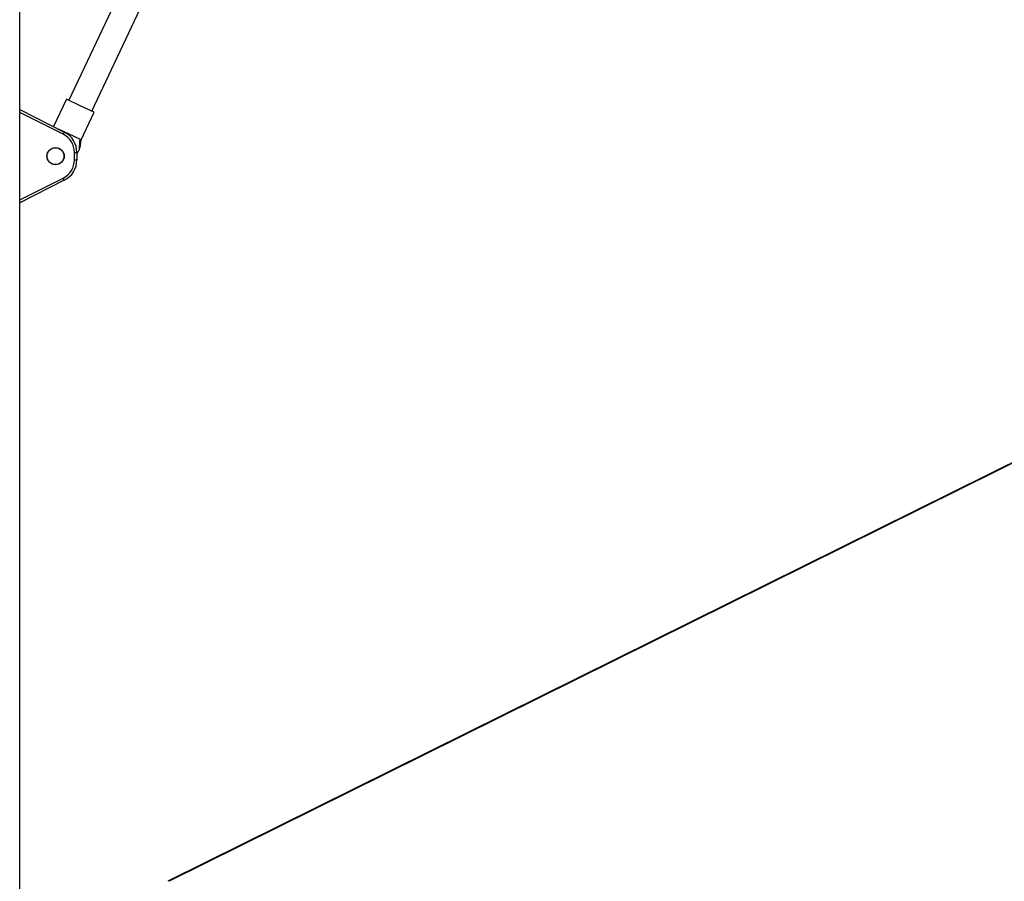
# Model space of a CAD drawing. Header units: millimetres. Extents: x 20 to 26059, y 28 to 17777.
# Tile 38 of 90: x 9228 to 10004, y 6769 to 7448. Entities that reach past the tile are written whole.
import ezdxf

# ---------------------------------------------------------------- set-up
doc = ezdxf.new("R2010")
doc.units = ezdxf.units.MM
doc.header["$LTSCALE"] = 2

msp = doc.modelspace()

# ---------------------------------------------------------------- linework, layer by layer
at = {"color": 8, "linetype": 'Continuous', "lineweight": 25}
for p, q in [((9228.01, 6751.39), (9228.01, 7922.13)), ((9262.32, 7357.27), (9228.02, 7374.57)), ((9228.02, 7305.56), (9262.32, 7322.86))]:
    msp.add_line(p, q, dxfattribs=at)
at = {"color": 7, "linetype": 'Continuous', "lineweight": 25}
for p, q in [((9228.02, 6751.4), (9228.02, 7922.13)), ((9364.37, 7590.1), (9266.74, 7384.05)), ((9284.74, 7375.52), (9382.37, 7581.57)), ((10692.25, 7436.97), (9344.77, 6769.09)), ((9264.9, 7384.93), (9254.67, 7363.34)), ((9275.74, 7379.79), (9264.9, 7384.93)), ((9228.02, 7376.78), (9263.17, 7359.05)), ((9286.59, 7374.65), (9275.74, 7379.79)), ((9276.31, 7352.96), (9286.59, 7374.65)), ((9275.33, 7353.43), (9258.68, 7361.32)), ((9275.33, 7353.43), (9276.31, 7352.96)), ((9275.77, 7347.14), (9276.31, 7352.96)), ((9273.06, 7341.43), (9274.75, 7344.99)), ((9271.11, 7337.14), (9271.11, 7342.98)), ((9271.11, 7342.98), (9273.06, 7342.98)), ((9271.11, 7337.14), (9273.06, 7337.14)), ((9273.06, 7342.98), (9273.06, 7337.14)), ((9263.17, 7321.07), (9228.02, 7303.34))]:
    msp.add_line(p, q, dxfattribs=at)
at = {"color": 8, "linetype": 'Continuous', "lineweight": 25, "flags": 128}
msp.add_lwpolyline([(10692.82, 7436.76), (9515.41, 6853.14), (9345.79, 6769.07)], dxfattribs=at)
at = {"color": 7, "linetype": 'Continuous', "lineweight": 25}
for radius in [6.8, 6.62]:
    msp.add_circle((9256.26, 7340.06), radius, dxfattribs=at)
for centre, radius, start, end in [((9243.71, 7367.2), 21.09, 331.89973, 337.2714), ((9255.11, 7342.98), 16, 0, 63.23075), ((9255.06, 7342.98), 18, 0, 63.23075), ((9255.11, 7337.14), 16, 296.76925, 0), ((9255.06, 7337.14), 18, 296.76925, 0), ((9243.71, 7312.92), 21.09, 22.7286, 28.10027)]:
    msp.add_arc(centre, radius, start, end, dxfattribs=at)
for points, knots in [([(9275.33, 7353.43), (9275.26, 7352.43), (9275.08, 7349.62), (9274.88, 7346.8), (9274.75, 7344.99)], [0, 0, 0, 0, 0.355137, 1, 1, 1, 1]), ([(9274.75, 7344.99), (9274.92, 7345.34), (9275.27, 7346.1), (9275.69, 7346.98), (9275.73, 7347.06), (9275.74, 7347.09)], [0, 0, 0, 0, 0.319558, 0.6850748, 1, 1, 1, 1])]:
    msp.add_open_spline(points, degree=3, knots=knots, dxfattribs=at)

doc.saveas('drawing.dxf')
